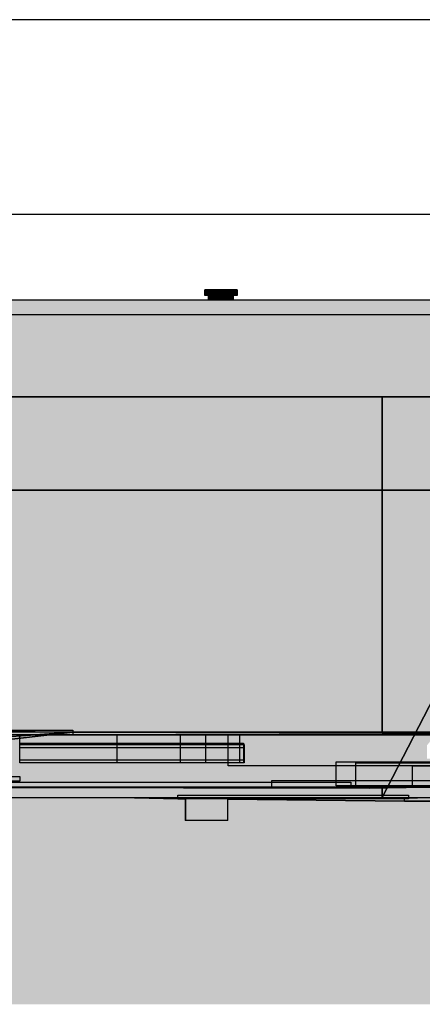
# Model space of a CAD drawing. Header units: metres. Extents: x 0 to 0.84, y 0 to 0.297.
# Tile 20 of 44: x 0.454 to 0.489, y 0.06 to 0.147. Entities that reach past the tile are written whole.
import ezdxf

# ---------------------------------------------------------------- set-up
doc = ezdxf.new("R2010")
doc.units = ezdxf.units.M
doc.header["$XCLIPFRAME"] = 2
doc.linetypes.add('Teckovana 0.5x', pattern=[0.04, 0, -0.04])
for name, color, linetype, lineweight in [('Füllfläche', 7, 'Continuous', 13), ('Maßlinie 1_100', 7, 'Continuous', 25), ('Standard', 7, 'Continuous', 25)]:
    doc.layers.add(name, color=color, linetype=linetype, lineweight=lineweight)
picture_1 = doc.add_image_def('image1.jpg', size_in_pixel=(1024, 1024))
picture_2 = doc.add_image_def('image3.jpg', size_in_pixel=(2048, 512))

msp = doc.modelspace()

# ---------------------------------------------------------------- hatches: boundary and pattern name
at = {"layer": 'Füllfläche', "linetype": 'Continuous', "lineweight": 25, "true_color": 0xababab, "transparency": 33554687}
msp.add_hatch(color=253, dxfattribs=at).paths.add_polyline_path([(0.083667, 0.081514), (0.083667, 0.060446), (0.53374, 0.060446), (0.53374, 0.081549), (0.375039, 0.08328), (0.334097, 0.083355), (0.305623, 0.08384), (0.284881, 0.083271), (0.267504, 0.08362), (0.249752, 0.084009), (0.234122, 0.083258), (0.22297, 0.083718), (0.21, 0.08343), (0.191381, 0.083203), (0.184102, 0.082774), (0.117465, 0.081671), (0.086354, 0.081514)])
at = {"layer": 'Standard', "linetype": 'Continuous', "lineweight": 25, "true_color": 0xaaaaaa, "transparency": 33554687}
for points in [[(0.469983, 0.123199), (0.469983, 0.122699), (0.470091, 0.122699), (0.470091, 0.123199)], [(0.471217, 0.123199), (0.471217, 0.122699), (0.471326, 0.122699), (0.471326, 0.123199)], [(0.470351, 0.122699), (0.470283, 0.122699), (0.470283, 0.122299), (0.470351, 0.122299)], [(0.471585, 0.122699), (0.471517, 0.122699), (0.471517, 0.122299), (0.471585, 0.122299)], [(0.453712, 0.081642), (0.457949, 0.084107), (0.449415, 0.084105)], [(0.472048, 0.081381), (0.4595, 0.084107), (0.457949, 0.084107), (0.453712, 0.081642)], [(0.472048, 0.081381), (0.489503, 0.083179), (0.464846, 0.084108), (0.4595, 0.084107)], [(0.489503, 0.083179), (0.490037, 0.083858), (0.473876, 0.08411), (0.464846, 0.084108)], [(0.490037, 0.083858), (0.534247, 0.084124), (0.473876, 0.08411)], [(0.489519, 0.081821), (0.489503, 0.083179), (0.472048, 0.081381)], [(0.484456, 0.079423), (0.453712, 0.081642), (0.434013, 0.080029)], [(0.484456, 0.079423), (0.472048, 0.081381), (0.453712, 0.081642)], [(0.489336, 0.080327), (0.489519, 0.081821), (0.472048, 0.081381)], [(0.489258, 0.079513), (0.489336, 0.080327), (0.472048, 0.081381)], [(0.484456, 0.079423), (0.489258, 0.079513), (0.472048, 0.081381)], [(0.484456, 0.079423), (0.434013, 0.080029), (0.43374, 0.079523)], [(0.489258, 0.079513), (0.484456, 0.079423), (0.489302, 0.079513)], [(0.467601, 0.078505), (0.467236, 0.078599), (0.467234, 0.078599), (0.462531, 0.078599)], [(0.468263, 0.076599), (0.468302, 0.076599), (0.468302, 0.078599), (0.468263, 0.078599)], [(0.468302, 0.076599), (0.472002, 0.076599), (0.472002, 0.078599), (0.468302, 0.078599)], [(0.487527, 0.078281), (0.487516, 0.07856), (0.48635, 0.078599), (0.485564, 0.078599), (0.485483, 0.078599), (0.485475, 0.078599), (0.485425, 0.078599), (0.485402, 0.078599), (0.485395, 0.078599), (0.485352, 0.078599), (0.485345, 0.078599), (0.485322, 0.078599), (0.485322, 0.078599), (0.485315, 0.078599), (0.485272, 0.078599), (0.485265, 0.078599), (0.485241, 0.078599), (0.485191, 0.078599), (0.483149, 0.078599), (0.482763, 0.078599), (0.482725, 0.078599), (0.482689, 0.078599), (0.482617, 0.078599), (0.482583, 0.078599), (0.482578, 0.078599), (0.482533, 0.078599), (0.482528, 0.078599), (0.482455, 0.078599), (0.482422, 0.078599), (0.482417, 0.078599), (0.482372, 0.078599), (0.482367, 0.078599), (0.482263, 0.078599), (0.482072, 0.078599), (0.48191, 0.078599), (0.481898, 0.078599), (0.481801, 0.078599), (0.481763, 0.078599), (0.481747, 0.078599), (0.481704, 0.078599), (0.481555, 0.078599), (0.480649, 0.078599), (0.480541, 0.078599), (0.480537, 0.078599)], [(0.487516, 0.07856), (0.487216, 0.078599), (0.48635, 0.078599)], [(0.487516, 0.07856), (0.48738, 0.078599), (0.487216, 0.078599)], [(0.487516, 0.07856), (0.48753, 0.078599), (0.48738, 0.078599)], [(0.504866, 0.07836), (0.496982, 0.078599), (0.48894, 0.078599), (0.488934, 0.078599), (0.488934, 0.078599), (0.487691, 0.078599), (0.487516, 0.07856)], [(0.487516, 0.07856), (0.487691, 0.078599), (0.48753, 0.078599)], [(0.504866, 0.07836), (0.487516, 0.07856), (0.487527, 0.078281)]]:
    msp.add_hatch(color=253, dxfattribs=at).paths.add_polyline_path(points)
at = {"layer": 'Standard', "linetype": 'Continuous', "lineweight": 25, "transparency": 33554687}
for color, points in [(253, [(0.470091, 0.123199), (0.470091, 0.122699), (0.470385, 0.122699), (0.470385, 0.123199)]), (253, [(0.471326, 0.123199), (0.471326, 0.122699), (0.471619, 0.122699), (0.471619, 0.123199)]), (253, [(0.470534, 0.122699), (0.470351, 0.122699), (0.470351, 0.122299), (0.470534, 0.122299)]), (7, [(0.470534, 0.122699), (0.470351, 0.122699), (0.470351, 0.122322), (0.470509, 0.122423), (0.470534, 0.122441)]), (7, [(0.470784, 0.122699), (0.470534, 0.122699), (0.470534, 0.122441), (0.470784, 0.122521)]), (7, [(0.471034, 0.122699), (0.470784, 0.122699), (0.470784, 0.122521), (0.471007, 0.122521), (0.471034, 0.122529)]), (7, [(0.471217, 0.122699), (0.471034, 0.122699), (0.471034, 0.122529), (0.471217, 0.122529)]), (7, [(0.471283, 0.122699), (0.471217, 0.122699), (0.471217, 0.122529), (0.471259, 0.122481), (0.471283, 0.122481)]), (7, [(0.471517, 0.122699), (0.471283, 0.122699), (0.471283, 0.122521), (0.47149, 0.122521), (0.471517, 0.122529)]), (253, [(0.471768, 0.122699), (0.471585, 0.122699), (0.471585, 0.122299), (0.471768, 0.122299)]), (7, [(0.471768, 0.122699), (0.471585, 0.122699), (0.471585, 0.122322), (0.471743, 0.122423), (0.471768, 0.122441)]), (7, [(0.472019, 0.122699), (0.471768, 0.122699), (0.471768, 0.122441), (0.472019, 0.122521)]), (7, [(0.472269, 0.122699), (0.472019, 0.122699), (0.472019, 0.122521), (0.472241, 0.122521), (0.472269, 0.122529)]), (7, [(0.472451, 0.122699), (0.472269, 0.122699), (0.472269, 0.122529), (0.472451, 0.122529)]), (7, [(0.472517, 0.122699), (0.472451, 0.122699), (0.472451, 0.122529), (0.472493, 0.122481), (0.472517, 0.122481)]), (7, [(0.499893, 0.120999), (0.410033, 0.120999), (0.410033, 0.120755), (0.499678, 0.120483), (0.499893, 0.1207)]), (7, [(0.485564, 0.113799), (0.408865, 0.113799), (0.408865, 0.105599), (0.485564, 0.105599)]), (7, [(0.485564, 0.113799), (0.408865, 0.113799), (0.408865, 0.113587), (0.40975, 0.113587), (0.40975, 0.113516), (0.485564, 0.113516)]), (7, [(0.499469, 0.113799), (0.485564, 0.113799), (0.485564, 0.105599), (0.499469, 0.105599)]), (7, [(0.499469, 0.113799), (0.485564, 0.113799), (0.485564, 0.113516), (0.499469, 0.113516)]), (7, [(0.398677, 0.08412), (0.399394, 0.08411), (0.458371, 0.084352), (0.448716, 0.084505)]), (7, [(0.399394, 0.08411), (0.409526, 0.084095), (0.534247, 0.084124), (0.458371, 0.084352)]), (7, [(0.453712, 0.081642), (0.457949, 0.084107), (0.449415, 0.084105)]), (7, [(0.472048, 0.081381), (0.4595, 0.084107), (0.457949, 0.084107), (0.453712, 0.081642)]), (7, [(0.472048, 0.081381), (0.489503, 0.083179), (0.464846, 0.084108), (0.4595, 0.084107)]), (7, [(0.489503, 0.083179), (0.490037, 0.083858), (0.473876, 0.08411), (0.464846, 0.084108)]), (7, [(0.490037, 0.083858), (0.502742, 0.083935), (0.481721, 0.084112), (0.473876, 0.08411)]), (7, [(0.502742, 0.083935), (0.534247, 0.084124), (0.481721, 0.084112)]), (7, [(0.489519, 0.081821), (0.489503, 0.083179), (0.472048, 0.081381)]), (7, [(0.481533, 0.079634), (0.453712, 0.081642), (0.434013, 0.080029), (0.475879, 0.079526)]), (7, [(0.483267, 0.079611), (0.472048, 0.081381), (0.453712, 0.081642), (0.481533, 0.079634)]), (7, [(0.489336, 0.080327), (0.489519, 0.081821), (0.472048, 0.081381)]), (7, [(0.488226, 0.079494), (0.489258, 0.079513), (0.472048, 0.081381), (0.483267, 0.079611)]), (7, [(0.489258, 0.079513), (0.489336, 0.080327), (0.472048, 0.081381)]), (7, [(0.475879, 0.079526), (0.434013, 0.080029), (0.43374, 0.079523), (0.463572, 0.079464)]), (7, [(0.485564, 0.078599), (0.499469, 0.078599), (0.499469, 0.079423), (0.491451, 0.079494), (0.489302, 0.079513), (0.485564, 0.079444)]), (7, [(0.489258, 0.079513), (0.488226, 0.079494), (0.489267, 0.079513)]), (7, [(0.467601, 0.078505), (0.467236, 0.078599), (0.467234, 0.078599), (0.462531, 0.078599)]), (7, [(0.487527, 0.078281), (0.487516, 0.07856), (0.48635, 0.078599), (0.485564, 0.078599), (0.485558, 0.078599), (0.485556, 0.078599), (0.485506, 0.078599), (0.485483, 0.078599), (0.485478, 0.078599), (0.485475, 0.078599), (0.485433, 0.078599), (0.485425, 0.078599), (0.485402, 0.078599), (0.485395, 0.078599), (0.485352, 0.078599), (0.485345, 0.078599), (0.485322, 0.078599), (0.485322, 0.078599), (0.485317, 0.078599), (0.485315, 0.078599), (0.485272, 0.078599), (0.485265, 0.078599), (0.485241, 0.078599), (0.485191, 0.078599), (0.483413, 0.078599), (0.48335, 0.078599), (0.483315, 0.078599), (0.483302, 0.078599), (0.483255, 0.078599), (0.483252, 0.078599), (0.483239, 0.078599), (0.483149, 0.078599), (0.482947, 0.078599), (0.482923, 0.078599), (0.482763, 0.078599), (0.482725, 0.078599), (0.482689, 0.078599), (0.482617, 0.078599), (0.482583, 0.078599), (0.482578, 0.078599), (0.482533, 0.078599), (0.482528, 0.078599), (0.482455, 0.078599), (0.482422, 0.078599), (0.482417, 0.078599), (0.482372, 0.078599), (0.482367, 0.078599), (0.482263, 0.078599), (0.482072, 0.078599), (0.48191, 0.078599), (0.481898, 0.078599), (0.481801, 0.078599), (0.481763, 0.078599), (0.481747, 0.078599), (0.481704, 0.078599), (0.481555, 0.078599), (0.48085, 0.078599), (0.480756, 0.078599), (0.480753, 0.078599), (0.480739, 0.078599), (0.480649, 0.078599), (0.480647, 0.078599), (0.480606, 0.078599), (0.480573, 0.078599), (0.480541, 0.078599), (0.480537, 0.078599)]), (7, [(0.487516, 0.07856), (0.487216, 0.078599), (0.48635, 0.078599)]), (7, [(0.487516, 0.07856), (0.48738, 0.078599), (0.487216, 0.078599)]), (7, [(0.487516, 0.07856), (0.48753, 0.078599), (0.48738, 0.078599)]), (7, [(0.487516, 0.07856), (0.487691, 0.078599), (0.48753, 0.078599)]), (7, [(0.504866, 0.07836), (0.496982, 0.078599), (0.489358, 0.078599), (0.489258, 0.078599), (0.489197, 0.078599), (0.489101, 0.078599), (0.489097, 0.078599), (0.48894, 0.078599), (0.488934, 0.078599), (0.488934, 0.078599), (0.487691, 0.078599), (0.487516, 0.07856)]), (7, [(0.504866, 0.07836), (0.487516, 0.07856), (0.487527, 0.078281)])]:
    msp.add_hatch(color=color, dxfattribs=at).paths.add_polyline_path(points)
at = {"layer": 'Standard', "linetype": 'Continuous', "lineweight": 25, "true_color": 0xbababa, "transparency": 33554687}
for points in [[(0.470385, 0.123199), (0.470385, 0.122699), (0.470786, 0.122699), (0.470786, 0.123199)], [(0.471619, 0.123199), (0.471619, 0.122699), (0.47202, 0.122699), (0.47202, 0.123199)], [(0.470784, 0.122699), (0.470534, 0.122699), (0.470534, 0.122299), (0.470784, 0.122299)], [(0.472019, 0.122699), (0.471768, 0.122699), (0.471768, 0.122299), (0.472019, 0.122299)]]:
    msp.add_hatch(color=9, dxfattribs=at).paths.add_polyline_path(points)
at = {"layer": 'Standard', "linetype": 'Continuous', "lineweight": 25, "true_color": 0xc2c2c2, "transparency": 33554687}
for points in [[(0.470786, 0.123199), (0.470786, 0.122699), (0.471185, 0.122699), (0.471185, 0.123199)], [(0.47202, 0.123199), (0.47202, 0.122699), (0.472419, 0.122699), (0.472419, 0.123199)], [(0.471034, 0.122699), (0.470784, 0.122699), (0.470784, 0.122299), (0.471034, 0.122299)], [(0.471517, 0.122299), (0.471517, 0.122699), (0.471283, 0.122699), (0.471283, 0.122299)], [(0.472269, 0.122699), (0.472019, 0.122699), (0.472019, 0.122299), (0.472269, 0.122299)]]:
    msp.add_hatch(color=9, dxfattribs=at).paths.add_polyline_path(points)
at = {"layer": 'Standard', "linetype": 'Continuous', "lineweight": 25, "true_color": 0xc3c3c3, "transparency": 33554687}
for points in [[(0.471185, 0.123199), (0.471185, 0.122699), (0.471217, 0.122699), (0.471217, 0.123199)], [(0.472419, 0.123199), (0.472419, 0.122699), (0.472711, 0.122699), (0.472711, 0.123199)], [(0.471217, 0.122699), (0.471034, 0.122699), (0.471034, 0.122299), (0.471217, 0.122299)], [(0.472451, 0.122699), (0.472269, 0.122699), (0.472269, 0.122299), (0.472451, 0.122299)]]:
    msp.add_hatch(color=9, dxfattribs=at).paths.add_polyline_path(points)
at = {"layer": 'Standard', "linetype": 'Continuous', "lineweight": 25, "true_color": 0xbdbdbd, "transparency": 33554687}
for points in [[(0.472711, 0.123199), (0.472711, 0.122699), (0.472817, 0.122699), (0.472817, 0.123199)], [(0.471283, 0.122699), (0.471217, 0.122699), (0.471217, 0.122299), (0.471283, 0.122299)], [(0.472517, 0.122699), (0.472451, 0.122699), (0.472451, 0.122299), (0.472517, 0.122299)]]:
    msp.add_hatch(color=9, dxfattribs=at).paths.add_polyline_path(points)
at = {"layer": 'Standard', "linetype": 'Continuous', "lineweight": 25, "true_color": 0xd1d1d1, "transparency": 33554687}
msp.add_hatch(color=254, dxfattribs=at).paths.add_polyline_path([(0.407383, 0.122299), (0.407383, 0.120999), (0.500194, 0.120999), (0.500194, 0.122299)])
at = {"layer": 'Standard', "linetype": 'Continuous', "lineweight": 25, "true_color": 0xf3f3f3, "transparency": 33554687}
for points in [[(0.410033, 0.118299), (0.499893, 0.118299), (0.499893, 0.120999), (0.410033, 0.120999)], [(0.499893, 0.118299), (0.410033, 0.118299), (0.410033, 0.113799), (0.499893, 0.113799)]]:
    msp.add_hatch(color=7, dxfattribs=at).paths.add_polyline_path(points)
at = {"layer": 'Standard', "linetype": 'Continuous', "lineweight": 25, "transparency": 33554687}
h = msp.add_hatch(color=7, dxfattribs=at)
h.paths.add_polyline_path([(0.408864, 0.078599), (0.485564, 0.078599), (0.485564, 0.079444), (0.484456, 0.079423), (0.463572, 0.079464), (0.43374, 0.079523), (0.408864, 0.079743)])
h.paths.add_polyline_path([(0.458371, 0.084352), (0.485564, 0.08427), (0.485564, 0.105599), (0.375681, 0.105599), (0.375681, 0.084382), (0.377864, 0.084349), (0.377864, 0.105299), (0.408864, 0.105299), (0.408864, 0.084269), (0.427351, 0.084505), (0.437304, 0.084505), (0.448716, 0.084505)])
h.paths.add_polyline_path([(0.375681, 0.078599), (0.377864, 0.078599), (0.377864, 0.080213), (0.375681, 0.080295)])
h = msp.add_hatch(color=7, dxfattribs=at)
h.paths.add_polyline_path([(0.408864, 0.078599), (0.485564, 0.078599), (0.485564, 0.079444), (0.484456, 0.079423), (0.463572, 0.079464), (0.43374, 0.079523), (0.408864, 0.079743)])
h.paths.add_polyline_path([(0.375681, 0.105599), (0.375681, 0.105479), (0.408794, 0.105529), (0.408864, 0.105599)])
h.paths.add_polyline_path([(0.375681, 0.078599), (0.377864, 0.078599), (0.377864, 0.080213), (0.375681, 0.080295)])
h = msp.add_hatch(color=7, dxfattribs=at)
h.paths.add_polyline_path([(0.499469, 0.105599), (0.485564, 0.105599), (0.485564, 0.08427), (0.499469, 0.084229)])
h.paths.add_polyline_path([(0.485564, 0.078599), (0.499469, 0.078599), (0.499469, 0.079423), (0.491451, 0.079494), (0.489302, 0.079513), (0.485564, 0.079444)])
at = {"layer": 'Standard', "linetype": 'Continuous', "lineweight": 25, "true_color": 0xb9b9b9, "transparency": 33554687}
for points in [[(0.39504, 0.084092), (0.458371, 0.084352), (0.448716, 0.084505)], [(0.39504, 0.084092), (0.534247, 0.084124), (0.458371, 0.084352)]]:
    msp.add_hatch(color=9, dxfattribs=at).paths.add_polyline_path(points)
at = {"layer": 'Standard', "linetype": 'Continuous', "lineweight": 25, "true_color": 0x474747, "transparency": 33554687}
for points in [[(0.484456, 0.079423), (0.481533, 0.079634), (0.475879, 0.079526)], [(0.484456, 0.079423), (0.483267, 0.079611), (0.481533, 0.079634)], [(0.484456, 0.079423), (0.488226, 0.079494), (0.483267, 0.079611)], [(0.484456, 0.079423), (0.475879, 0.079526), (0.463572, 0.079464)], [(0.484456, 0.079423), (0.485564, 0.079444), (0.489302, 0.079513), (0.489267, 0.079513), (0.488226, 0.079494)]]:
    msp.add_hatch(color=49, dxfattribs=at).paths.add_polyline_path(points)
at = {"layer": 'Standard', "linetype": 'Continuous', "lineweight": 25, "true_color": 0xaaaaaa, "transparency": 33554687}
h = msp.add_hatch(color=253, dxfattribs=at)
h.paths.add_polyline_path([(0.487527, 0.078281), (0.480537, 0.078599), (0.480495, 0.078599), (0.480189, 0.078599), (0.480081, 0.078599), (0.477947, 0.078599), (0.477939, 0.078599), (0.477889, 0.078599), (0.477852, 0.078599), (0.477849, 0.078599), (0.477802, 0.078599), (0.477799, 0.078599), (0.477763, 0.078599), (0.477755, 0.078599), (0.477713, 0.078599), (0.475704, 0.078599), (0.47564, 0.078599), (0.475554, 0.078599), (0.475548, 0.078599), (0.475547, 0.078599), (0.475539, 0.078599), (0.475539, 0.078599), (0.47235, 0.078599), (0.472344, 0.078599), (0.47234, 0.078599), (0.472293, 0.078599), (0.472245, 0.078599), (0.472239, 0.078599), (0.472195, 0.078599), (0.472002, 0.078599), (0.472002, 0.078456)])
h.paths.add_polyline_path([(0.467344, 0.078599), (0.467236, 0.078599), (0.467601, 0.078505), (0.468263, 0.078498), (0.468263, 0.078599)])
at = {"layer": 'Standard', "linetype": 'Continuous', "lineweight": 25, "transparency": 33554687}
h = msp.add_hatch(color=7, dxfattribs=at)
h.paths.add_polyline_path([(0.467601, 0.078505), (0.468263, 0.078498), (0.468263, 0.078599), (0.467344, 0.078599), (0.467236, 0.078599)])
h.paths.add_polyline_path([(0.487527, 0.078281), (0.480537, 0.078599), (0.480495, 0.078599), (0.480447, 0.078599), (0.480423, 0.078599), (0.480374, 0.078599), (0.480339, 0.078599), (0.480315, 0.078599), (0.480189, 0.078599), (0.480081, 0.078599), (0.480062, 0.078599), (0.477947, 0.078599), (0.477939, 0.078599), (0.477889, 0.078599), (0.477852, 0.078599), (0.477849, 0.078599), (0.477802, 0.078599), (0.477799, 0.078599), (0.477763, 0.078599), (0.477755, 0.078599), (0.477713, 0.078599), (0.475704, 0.078599), (0.47564, 0.078599), (0.475554, 0.078599), (0.475548, 0.078599), (0.475547, 0.078599), (0.475539, 0.078599), (0.475539, 0.078599), (0.47235, 0.078599), (0.472344, 0.078599), (0.47234, 0.078599), (0.472293, 0.078599), (0.472245, 0.078599), (0.472239, 0.078599), (0.472195, 0.078599), (0.472002, 0.078599), (0.472002, 0.078456)])

# ---------------------------------------------------------------- linework, layer by layer
at = {"layer": 'Maßlinie 1_100', "color": 7, "linetype": 'Teckovana 0.5x', "lineweight": 25, "transparency": 33554687}
for points in [[(0.51828, 0.146913), (0.514872, 0.146913), (0.514872, 0.146913), (0.372254, 0.146913)], [(0.51828, 0.129799), (0.514872, 0.129799), (0.514872, 0.129799), (0.514872, 0.129799), (0.514872, 0.129799), (0.41174, 0.129799)], [(0.51828, 0.105599), (0.514872, 0.105599), (0.514872, 0.105599), (0.514872, 0.105599), (0.514872, 0.105599), (0.514872, 0.105599), (0.514872, 0.105599), (0.514872, 0.105599), (0.514872, 0.105599), (0.514872, 0.105599), (0.514872, 0.105599), (0.408182, 0.105599)]]:
    msp.add_lwpolyline(points, dxfattribs=at)
at = {"layer": 'Standard', "color": 7, "linetype": 'Continuous', "lineweight": 25, "transparency": 33554687}
for p, q in [((0.469983, 0.122699), (0.469983, 0.123199)), ((0.470091, 0.123199), (0.469983, 0.123199)), ((0.470385, 0.123199), (0.470091, 0.123199)), ((0.470786, 0.123199), (0.470385, 0.123199)), ((0.471185, 0.123199), (0.470786, 0.123199)), ((0.471217, 0.123199), (0.471185, 0.123199)), ((0.471217, 0.122699), (0.471217, 0.123199)), ((0.471326, 0.123199), (0.471217, 0.123199)), ((0.471619, 0.123199), (0.471326, 0.123199)), ((0.47202, 0.123199), (0.471619, 0.123199)), ((0.472419, 0.123199), (0.47202, 0.123199)), ((0.472711, 0.123199), (0.472419, 0.123199)), ((0.472817, 0.123199), (0.472711, 0.123199)), ((0.472817, 0.123199), (0.472817, 0.122699)), ((0.407383, 0.122299), (0.500194, 0.122299)), ((0.470091, 0.122699), (0.469983, 0.122699)), ((0.470385, 0.122699), (0.470091, 0.122699)), ((0.470283, 0.122699), (0.470283, 0.122299)), ((0.470786, 0.122699), (0.470385, 0.122699)), ((0.471185, 0.122699), (0.470786, 0.122699)), ((0.471217, 0.122699), (0.471185, 0.122699)), ((0.471326, 0.122699), (0.471217, 0.122699)), ((0.471283, 0.122299), (0.471283, 0.122699)), ((0.471619, 0.122699), (0.471326, 0.122699)), ((0.471517, 0.122699), (0.471517, 0.122299)), ((0.47202, 0.122699), (0.471619, 0.122699)), ((0.472419, 0.122699), (0.47202, 0.122699)), ((0.472711, 0.122699), (0.472419, 0.122699)), ((0.472517, 0.122299), (0.472517, 0.122699)), ((0.472817, 0.122699), (0.472711, 0.122699)), ((0.500194, 0.120999), (0.407383, 0.120999)), ((0.410033, 0.113799), (0.499893, 0.113799)), ((0.534247, 0.084124), (0.39504, 0.084092)), ((0.534252, 0.084124), (0.409526, 0.084095)), ((0.448716, 0.084505), (0.458371, 0.084352)), ((0.448716, 0.084505), (0.458371, 0.084352)), ((0.534247, 0.084124), (0.458371, 0.084352)), ((0.534247, 0.084124), (0.458371, 0.084352)), ((0.43374, 0.079523), (0.484456, 0.079423)), ((0.463572, 0.079464), (0.43374, 0.079523)), ((0.484456, 0.079423), (0.463572, 0.079464)), ((0.484456, 0.079423), (0.489302, 0.079513)), ((0.484456, 0.079423), (0.489302, 0.079513)), ((0.408864, 0.078599), (0.485564, 0.078599)), ((0.462531, 0.078599), (0.467601, 0.078505)), ((0.462531, 0.078599), (0.467601, 0.078505)), ((0.468263, 0.078498), (0.467601, 0.078505)), ((0.467601, 0.078505), (0.468263, 0.078498)), ((0.468263, 0.078599), (0.468263, 0.076599)), ((0.468302, 0.076599), (0.468302, 0.078599)), ((0.472002, 0.076599), (0.472002, 0.078599)), ((0.487527, 0.078281), (0.472002, 0.078456)), ((0.472002, 0.078456), (0.487527, 0.078281)), ((0.485564, 0.078599), (0.499469, 0.078599)), ((0.504866, 0.07836), (0.487527, 0.078281)), ((0.487527, 0.078281), (0.504866, 0.07836)), ((0.468302, 0.076599), (0.468263, 0.076599)), ((0.472002, 0.076599), (0.468302, 0.076599))]:
    msp.add_line(p, q, dxfattribs=at)

# ---------------------------------------------------------------- pictures from other files: only their frames are drawn
image = msp.add_image(picture_2, insert=(0.485564, 0.113799), size_in_units=(0.0767, 0.0082), dxfattribs=at)
image.set_boundary_path([(-0.5, 511.5), (-2048.5, 511.5), (-2048.5, 1023.503), (-0.5, 1023.503), (-0.5, 511.5)])
image = msp.add_image(picture_2, insert=(0.499469, 0.113799), size_in_units=(0.013905, 0.0082), dxfattribs=at)
image.set_boundary_path([(-0.49, 511.5), (-2048.5, 511.5), (-2048.5, 1023.5), (-0.49, 1023.5), (-0.49, 511.5)])
image = msp.add_image(picture_2, insert=(0.408864, 0.078599), size_in_units=(0.109883, 0.027), dxfattribs=at)
image.set_boundary_path([(-0.5, 511.5), (1429.03, 511.5), (1429.03, 495.485), (1408.38, 495.874), (1019.146, 495.095), (463.14, 493.978), (-0.5, 489.805), (-0.5, 511.5), (922.21, 402.407), (1429.03, 403.956), (1429.03, -0.5), (-618.97, -0.5), (-618.97, 401.844), (-578.276, 402.464), (-578.276, 5.19), (-0.5, 5.19), (-0.5, 403.986), (344.055, 399.505), (529.555, 399.505), (742.26, 399.505), (922.21, 402.407), (-618.97, 511.5), (-578.276, 511.5), (-578.276, 480.905), (-618.97, 479.35), (-618.97, 511.5), (922.21, 402.407), (-0.5, 511.5)])
image = msp.add_image(picture_2, insert=(0.499469, 0.105599), size_in_units=(0.013905, 0.027), dxfattribs=at)
image.set_boundary_path([(-0.49, 511.5), (-2048.503, 511.5), (-2048.503, 915.956), (-0.49, 916.748), (-0.49, 511.5), (-2048.503, 1023.5), (-0.49, 1023.5), (-0.49, 1007.874), (-1181.42, 1006.535), (-1497.98, 1006.175), (-2048.503, 1007.485), (-2048.503, 1023.5), (-0.49, 511.5)])
image = msp.add_image(picture_1, insert=(0.398677, 0.08412), size_in_units=(0.059694, 0.000395), dxfattribs=at)
image = msp.add_image(picture_1, insert=(0.399394, 0.08411), size_in_units=(0.134853, 0.000257), dxfattribs=at)
image = msp.add_image(picture_1, insert=(0.453712, 0.081642), size_in_units=(0.008534, 0.002464), dxfattribs=at)
image = msp.add_image(picture_1, insert=(0.453712, 0.081642), size_in_units=(0.0141, 0.002462), dxfattribs=at)
image = msp.add_image(picture_1, insert=(0.453712, 0.081642), size_in_units=(0.019307, 0.00246), dxfattribs=at)
image = msp.add_image(picture_1, insert=(0.453712, 0.081642), size_in_units=(0.016334, 0.00246), dxfattribs=at)
image = msp.add_image(picture_1, insert=(0.472048, 0.081381), size_in_units=(0.030002, 0.002727), dxfattribs=at)
image = msp.add_image(picture_1, insert=(0.472048, 0.081381), size_in_units=(0.018336, 0.002726), dxfattribs=at)
image = msp.add_image(picture_1, insert=(0.453712, 0.081642), size_in_units=(0.019684, 0.001742), dxfattribs=at)
image = msp.add_image(picture_1, insert=(0.453712, 0.081642), size_in_units=(0.019718, 0.001613), dxfattribs=at)
image = msp.add_image(picture_1, insert=(0.453712, 0.081642), size_in_units=(0.019684, 0.001346), dxfattribs=at)
image = msp.add_image(picture_1, insert=(0.453712, 0.081642), size_in_units=(0.019718, 0.000284), dxfattribs=at)
image = msp.add_image(picture_1, insert=(0.481533, 0.079634), size_in_units=(0.04752, 0.002116), dxfattribs=at)
image = msp.add_image(picture_1, insert=(0.483267, 0.079611), size_in_units=(0.029555, 0.002031), dxfattribs=at)
image = msp.add_image(picture_1, insert=(0.488226, 0.079494), size_in_units=(0.01721, 0.001887), dxfattribs=at)
image = msp.add_image(picture_1, insert=(0.434013, 0.080029), size_in_units=(0.019717, 0.000434), dxfattribs=at)
image = msp.add_image(picture_1, insert=(0.43374, 0.079523), size_in_units=(0.049072, 0.000434), dxfattribs=at)
image = msp.add_image(picture_1, insert=(0.475879, 0.079526), size_in_units=(0.042138, 0.000565), dxfattribs=at)
image = msp.add_image(picture_1, insert=(0.467601, 0.078505), size_in_units=(0.020291, 0.000318), dxfattribs=at)
image = msp.add_image(picture_1, insert=(0.467601, 0.078505), size_in_units=(0.00507, 0.000094), dxfattribs=at)
image = msp.add_image(picture_1, insert=(0.487516, 0.07856), size_in_units=(0.001166, 0.000039), dxfattribs=at)
image = msp.add_image(picture_1, insert=(0.487516, 0.07856), size_in_units=(0.0003, 0.000039), dxfattribs=at)
image = msp.add_image(picture_1, insert=(0.487516, 0.07856), size_in_units=(0.000151, 0.000039), dxfattribs=at)
image = msp.add_image(picture_1, insert=(0.487516, 0.07856), size_in_units=(0.000175, 0.000039), dxfattribs=at)
image = msp.add_image(picture_1, insert=(0.487527, 0.078281), size_in_units=(0.00699, 0.000318), dxfattribs=at)

doc.saveas('drawing.dxf')
